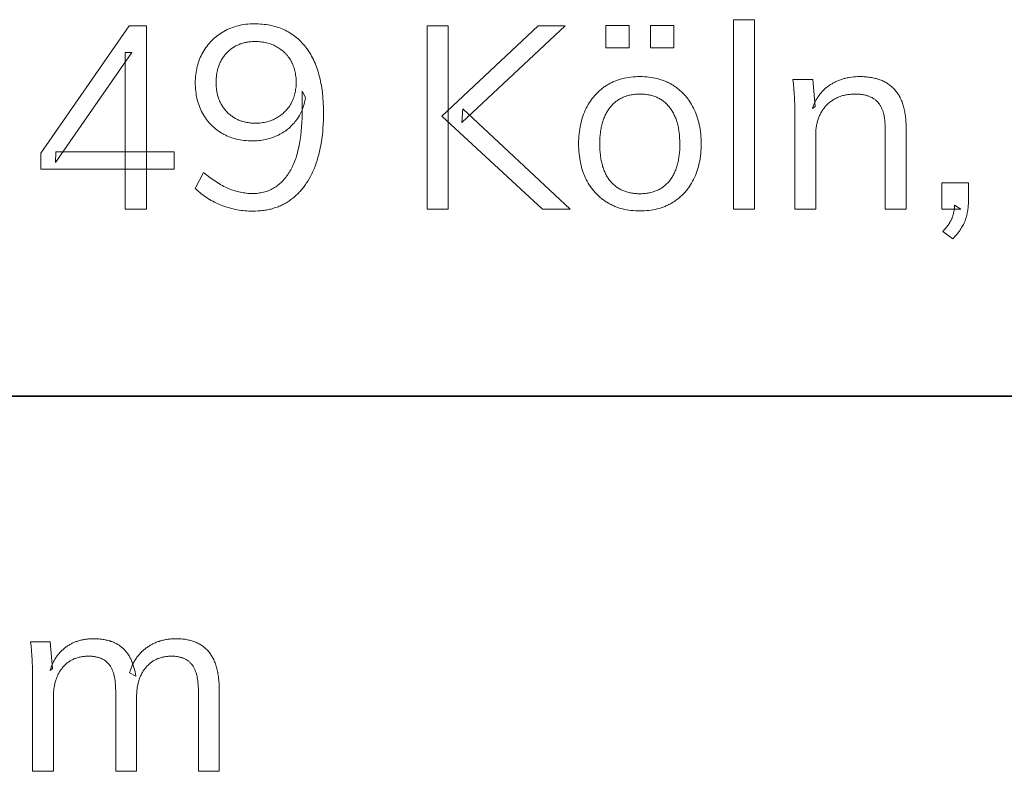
# Model space of a CAD drawing. Header units: millimetres. Extents: x -534 to -34, y 1269 to 1769.
# Tile 49 of 91: x -80.87 to -69.88, y 1283.11 to 1291.5. Entities that reach past the tile are written whole.
import ezdxf

# ---------------------------------------------------------------- set-up
doc = ezdxf.new("R2010")
doc.units = ezdxf.units.MM
doc.layers.add('ROXX_B.FLEX', color=7, linetype='Continuous', true_color=0x000000)

msp = doc.modelspace()

# ---------------------------------------------------------------- linework, layer by layer
at = {"layer": 'ROXX_B.FLEX', "lineweight": 0}
for points in [[(-72.904, 1289.385), (-72.904, 1291.5), (-72.671, 1291.5), (-72.671, 1289.385)], [(-79.694, 1289.385), (-79.694, 1291.135), (-79.622, 1291.135), (-80.472, 1289.908), (-80.47, 1290.026), (-79.148, 1290.026), (-79.148, 1289.831), (-80.637, 1289.831), (-80.637, 1290.009), (-79.651, 1291.431), (-79.458, 1291.431), (-79.458, 1289.385)], [(-78.254, 1291.454), (-78.231, 1291.454), (-78.208, 1291.453), (-78.186, 1291.452), (-78.164, 1291.45), (-78.142, 1291.448), (-78.121, 1291.445), (-78.1, 1291.442), (-78.079, 1291.438), (-78.059, 1291.434), (-78.039, 1291.429), (-78.019, 1291.424), (-78, 1291.418), (-77.981, 1291.412), (-77.962, 1291.405), (-77.944, 1291.398), (-77.926, 1291.39), (-77.908, 1291.382), (-77.891, 1291.373), (-77.874, 1291.364), (-77.857, 1291.354), (-77.841, 1291.344), (-77.825, 1291.333), (-77.809, 1291.321), (-77.794, 1291.31), (-77.779, 1291.297), (-77.764, 1291.285), (-77.749, 1291.271), (-77.735, 1291.257), (-77.722, 1291.243), (-77.708, 1291.228), (-77.695, 1291.213), (-77.682, 1291.197), (-77.67, 1291.181), (-77.658, 1291.164), (-77.646, 1291.147), (-77.635, 1291.129), (-77.624, 1291.111), (-77.614, 1291.093), (-77.604, 1291.074), (-77.594, 1291.055), (-77.585, 1291.035), (-77.576, 1291.015), (-77.568, 1290.994), (-77.56, 1290.973), (-77.552, 1290.951), (-77.545, 1290.929), (-77.538, 1290.907), (-77.532, 1290.884), (-77.525, 1290.861), (-77.52, 1290.837), (-77.515, 1290.813), (-77.51, 1290.789), (-77.505, 1290.764), (-77.501, 1290.738), (-77.494, 1290.686), (-77.488, 1290.632), (-77.484, 1290.577), (-77.482, 1290.519), (-77.481, 1290.46), (-77.483, 1290.375), (-77.485, 1290.333), (-77.487, 1290.293), (-77.49, 1290.253), (-77.494, 1290.214), (-77.499, 1290.175), (-77.505, 1290.138), (-77.511, 1290.101), (-77.518, 1290.065), (-77.525, 1290.03), (-77.534, 1289.996), (-77.543, 1289.962), (-77.553, 1289.93), (-77.563, 1289.898), (-77.575, 1289.867), (-77.587, 1289.836), (-77.599, 1289.807), (-77.613, 1289.779), (-77.627, 1289.751), (-77.641, 1289.724), (-77.657, 1289.699), (-77.664, 1289.686), (-77.673, 1289.674), (-77.681, 1289.662), (-77.689, 1289.65), (-77.698, 1289.638), (-77.706, 1289.627), (-77.715, 1289.616), (-77.724, 1289.605), (-77.733, 1289.594), (-77.743, 1289.584), (-77.752, 1289.574), (-77.762, 1289.564), (-77.772, 1289.554), (-77.782, 1289.544), (-77.792, 1289.535), (-77.802, 1289.526), (-77.813, 1289.517), (-77.823, 1289.508), (-77.834, 1289.5), (-77.845, 1289.492), (-77.856, 1289.484), (-77.867, 1289.476), (-77.879, 1289.469), (-77.89, 1289.461), (-77.902, 1289.454), (-77.914, 1289.448), (-77.926, 1289.441), (-77.938, 1289.435), (-77.95, 1289.429), (-77.962, 1289.423), (-77.975, 1289.418), (-77.988, 1289.413), (-78, 1289.408), (-78.013, 1289.403), (-78.027, 1289.399), (-78.04, 1289.395), (-78.053, 1289.391), (-78.067, 1289.387), (-78.08, 1289.384), (-78.094, 1289.381), (-78.108, 1289.378), (-78.122, 1289.375), (-78.137, 1289.373), (-78.151, 1289.371), (-78.166, 1289.369), (-78.18, 1289.367), (-78.195, 1289.366), (-78.21, 1289.365), (-78.241, 1289.363), (-78.272, 1289.363), (-78.293, 1289.363), (-78.315, 1289.364), (-78.337, 1289.365), (-78.359, 1289.367), (-78.38, 1289.369), (-78.402, 1289.372), (-78.424, 1289.375), (-78.445, 1289.379), (-78.466, 1289.383), (-78.488, 1289.388), (-78.509, 1289.393), (-78.53, 1289.399), (-78.551, 1289.405), (-78.573, 1289.412), (-78.594, 1289.419), (-78.615, 1289.427), (-78.636, 1289.435), (-78.656, 1289.444), (-78.676, 1289.453), (-78.696, 1289.463), (-78.716, 1289.473), (-78.735, 1289.484), (-78.755, 1289.495), (-78.773, 1289.506), (-78.792, 1289.518), (-78.81, 1289.531), (-78.828, 1289.544), (-78.845, 1289.557), (-78.862, 1289.571), (-78.879, 1289.585), (-78.896, 1289.6), (-78.912, 1289.615), (-78.912, 1289.615), (-78.82, 1289.796), (-78.784, 1289.766), (-78.748, 1289.739), (-78.712, 1289.713), (-78.695, 1289.701), (-78.677, 1289.69), (-78.66, 1289.679), (-78.643, 1289.668), (-78.626, 1289.658), (-78.609, 1289.649), (-78.592, 1289.64), (-78.575, 1289.632), (-78.558, 1289.624), (-78.542, 1289.617), (-78.525, 1289.61), (-78.509, 1289.603), (-78.492, 1289.598), (-78.475, 1289.592), (-78.459, 1289.587), (-78.442, 1289.582), (-78.425, 1289.578), (-78.409, 1289.575), (-78.392, 1289.571), (-78.375, 1289.568), (-78.358, 1289.566), (-78.342, 1289.564), (-78.325, 1289.562), (-78.308, 1289.561), (-78.291, 1289.561), (-78.274, 1289.56), (-78.258, 1289.561), (-78.242, 1289.561), (-78.226, 1289.562), (-78.21, 1289.564), (-78.195, 1289.566), (-78.18, 1289.569), (-78.165, 1289.572), (-78.15, 1289.575), (-78.135, 1289.579), (-78.121, 1289.583), (-78.107, 1289.588), (-78.093, 1289.593), (-78.079, 1289.599), (-78.066, 1289.605), (-78.053, 1289.612), (-78.04, 1289.619), (-78.027, 1289.627), (-78.015, 1289.635), (-78.002, 1289.643), (-77.99, 1289.652), (-77.979, 1289.661), (-77.967, 1289.671), (-77.956, 1289.681), (-77.945, 1289.692), (-77.934, 1289.703), (-77.923, 1289.715), (-77.913, 1289.727), (-77.903, 1289.74), (-77.893, 1289.753), (-77.883, 1289.766), (-77.874, 1289.78), (-77.865, 1289.795), (-77.856, 1289.81), (-77.847, 1289.825), (-77.839, 1289.84), (-77.831, 1289.856), (-77.823, 1289.873), (-77.816, 1289.889), (-77.808, 1289.907), (-77.801, 1289.924), (-77.795, 1289.942), (-77.788, 1289.96), (-77.782, 1289.979), (-77.776, 1289.998), (-77.771, 1290.017), (-77.766, 1290.037), (-77.756, 1290.078), (-77.748, 1290.12), (-77.74, 1290.163), (-77.734, 1290.209), (-77.729, 1290.255), (-77.725, 1290.303), (-77.722, 1290.353), (-77.72, 1290.404), (-77.72, 1290.457), (-77.72, 1290.457), (-77.72, 1290.704), (-77.72, 1290.704), (-77.682, 1290.63), (-77.685, 1290.611), (-77.689, 1290.593), (-77.693, 1290.575), (-77.698, 1290.557), (-77.703, 1290.54), (-77.708, 1290.523), (-77.714, 1290.507), (-77.721, 1290.491), (-77.727, 1290.475), (-77.735, 1290.459), (-77.743, 1290.444), (-77.751, 1290.429), (-77.76, 1290.414), (-77.769, 1290.4), (-77.779, 1290.386), (-77.789, 1290.372), (-77.8, 1290.359), (-77.81, 1290.346), (-77.822, 1290.334), (-77.833, 1290.322), (-77.845, 1290.31), (-77.857, 1290.298), (-77.87, 1290.287), (-77.883, 1290.277), (-77.896, 1290.267), (-77.91, 1290.257), (-77.924, 1290.247), (-77.938, 1290.238), (-77.953, 1290.23), (-77.968, 1290.221), (-77.983, 1290.213), (-77.999, 1290.206), (-78.015, 1290.199), (-78.031, 1290.192), (-78.047, 1290.186), (-78.063, 1290.18), (-78.08, 1290.175), (-78.097, 1290.17), (-78.114, 1290.166), (-78.132, 1290.162), (-78.149, 1290.158), (-78.167, 1290.155), (-78.185, 1290.153), (-78.203, 1290.151), (-78.221, 1290.149), (-78.24, 1290.148), (-78.258, 1290.147), (-78.277, 1290.147), (-78.3, 1290.147), (-78.323, 1290.148), (-78.346, 1290.15), (-78.368, 1290.152), (-78.39, 1290.155), (-78.411, 1290.158), (-78.432, 1290.163), (-78.453, 1290.167), (-78.474, 1290.173), (-78.494, 1290.179), (-78.514, 1290.186), (-78.533, 1290.193), (-78.552, 1290.201), (-78.562, 1290.205), (-78.571, 1290.21), (-78.58, 1290.214), (-78.59, 1290.219), (-78.599, 1290.224), (-78.608, 1290.229), (-78.625, 1290.239), (-78.643, 1290.25), (-78.659, 1290.262), (-78.668, 1290.268), (-78.676, 1290.274), (-78.684, 1290.28), (-78.691, 1290.286), (-78.699, 1290.293), (-78.707, 1290.299), (-78.714, 1290.306), (-78.721, 1290.313), (-78.729, 1290.32), (-78.736, 1290.327), (-78.743, 1290.334), (-78.749, 1290.341), (-78.756, 1290.349), (-78.763, 1290.356), (-78.769, 1290.364), (-78.775, 1290.372), (-78.788, 1290.388), (-78.799, 1290.404), (-78.811, 1290.421), (-78.821, 1290.439), (-78.832, 1290.457), (-78.842, 1290.475), (-78.851, 1290.494), (-78.859, 1290.514), (-78.867, 1290.533), (-78.874, 1290.553), (-78.881, 1290.574), (-78.887, 1290.594), (-78.892, 1290.615), (-78.897, 1290.637), (-78.901, 1290.658), (-78.904, 1290.681), (-78.907, 1290.703), (-78.909, 1290.726), (-78.911, 1290.749), (-78.912, 1290.773), (-78.912, 1290.797), (-78.912, 1290.82), (-78.911, 1290.843), (-78.909, 1290.866), (-78.907, 1290.889), (-78.904, 1290.911), (-78.9, 1290.933), (-78.896, 1290.955), (-78.891, 1290.976), (-78.885, 1290.997), (-78.879, 1291.018), (-78.872, 1291.038), (-78.865, 1291.058), (-78.856, 1291.078), (-78.847, 1291.097), (-78.838, 1291.117), (-78.828, 1291.135), (-78.817, 1291.154), (-78.805, 1291.172), (-78.794, 1291.189), (-78.781, 1291.206), (-78.768, 1291.222), (-78.755, 1291.238), (-78.741, 1291.254), (-78.727, 1291.269), (-78.712, 1291.283), (-78.697, 1291.297), (-78.681, 1291.31), (-78.664, 1291.323), (-78.647, 1291.335), (-78.63, 1291.347), (-78.612, 1291.359), (-78.594, 1291.37), (-78.575, 1291.38), (-78.556, 1291.389), (-78.536, 1291.398), (-78.516, 1291.407), (-78.496, 1291.414), (-78.476, 1291.421), (-78.455, 1291.427), (-78.434, 1291.433), (-78.413, 1291.438), (-78.391, 1291.442), (-78.369, 1291.446), (-78.347, 1291.449), (-78.324, 1291.451), (-78.301, 1291.453), (-78.278, 1291.454)], [(-76.326, 1289.385), (-76.326, 1291.431), (-76.091, 1291.431), (-76.091, 1289.385)], [(-75.036, 1289.385), (-76.162, 1290.425), (-75.085, 1291.431), (-74.783, 1291.431), (-75.938, 1290.354), (-75.927, 1290.506), (-74.729, 1289.385)], [(-74.329, 1291.434), (-74.071, 1291.434), (-74.071, 1291.187), (-74.329, 1291.187)], [(-73.832, 1291.434), (-73.573, 1291.434), (-73.573, 1291.187), (-73.832, 1291.187)], [(-78.243, 1291.256), (-78.255, 1291.256), (-78.267, 1291.256), (-78.279, 1291.255), (-78.291, 1291.254), (-78.303, 1291.253), (-78.314, 1291.252), (-78.326, 1291.25), (-78.337, 1291.248), (-78.348, 1291.246), (-78.359, 1291.244), (-78.37, 1291.241), (-78.38, 1291.238), (-78.391, 1291.235), (-78.401, 1291.232), (-78.411, 1291.229), (-78.421, 1291.225), (-78.431, 1291.221), (-78.441, 1291.216), (-78.45, 1291.212), (-78.46, 1291.207), (-78.469, 1291.202), (-78.478, 1291.197), (-78.487, 1291.191), (-78.496, 1291.186), (-78.504, 1291.18), (-78.513, 1291.174), (-78.521, 1291.167), (-78.529, 1291.16), (-78.537, 1291.153), (-78.545, 1291.146), (-78.553, 1291.139), (-78.56, 1291.131), (-78.568, 1291.123), (-78.575, 1291.115), (-78.582, 1291.107), (-78.588, 1291.099), (-78.595, 1291.09), (-78.601, 1291.081), (-78.607, 1291.072), (-78.613, 1291.063), (-78.618, 1291.054), (-78.623, 1291.045), (-78.628, 1291.035), (-78.633, 1291.026), (-78.638, 1291.016), (-78.642, 1291.006), (-78.646, 1290.996), (-78.65, 1290.985), (-78.653, 1290.975), (-78.657, 1290.964), (-78.66, 1290.954), (-78.663, 1290.943), (-78.665, 1290.932), (-78.668, 1290.92), (-78.67, 1290.909), (-78.672, 1290.897), (-78.674, 1290.886), (-78.675, 1290.874), (-78.677, 1290.862), (-78.678, 1290.85), (-78.679, 1290.837), (-78.679, 1290.825), (-78.679, 1290.812), (-78.68, 1290.799), (-78.679, 1290.787), (-78.679, 1290.774), (-78.678, 1290.762), (-78.678, 1290.75), (-78.677, 1290.737), (-78.675, 1290.726), (-78.674, 1290.714), (-78.672, 1290.702), (-78.67, 1290.691), (-78.668, 1290.679), (-78.665, 1290.668), (-78.663, 1290.657), (-78.66, 1290.646), (-78.656, 1290.636), (-78.653, 1290.625), (-78.649, 1290.615), (-78.645, 1290.605), (-78.641, 1290.595), (-78.637, 1290.585), (-78.632, 1290.575), (-78.628, 1290.565), (-78.622, 1290.556), (-78.617, 1290.547), (-78.612, 1290.538), (-78.606, 1290.529), (-78.6, 1290.52), (-78.594, 1290.511), (-78.587, 1290.503), (-78.58, 1290.494), (-78.573, 1290.486), (-78.566, 1290.478), (-78.559, 1290.47), (-78.551, 1290.463), (-78.544, 1290.455), (-78.536, 1290.448), (-78.528, 1290.441), (-78.519, 1290.434), (-78.511, 1290.428), (-78.502, 1290.422), (-78.494, 1290.416), (-78.485, 1290.41), (-78.476, 1290.404), (-78.467, 1290.399), (-78.457, 1290.394), (-78.448, 1290.389), (-78.438, 1290.385), (-78.429, 1290.38), (-78.419, 1290.376), (-78.409, 1290.373), (-78.399, 1290.369), (-78.388, 1290.366), (-78.378, 1290.363), (-78.367, 1290.36), (-78.356, 1290.357), (-78.345, 1290.355), (-78.334, 1290.353), (-78.323, 1290.351), (-78.312, 1290.349), (-78.3, 1290.348), (-78.288, 1290.347), (-78.276, 1290.346), (-78.264, 1290.346), (-78.252, 1290.345), (-78.24, 1290.345), (-78.224, 1290.345), (-78.207, 1290.346), (-78.191, 1290.347), (-78.176, 1290.349), (-78.16, 1290.351), (-78.145, 1290.353), (-78.13, 1290.356), (-78.115, 1290.36), (-78.1, 1290.364), (-78.086, 1290.368), (-78.072, 1290.373), (-78.058, 1290.378), (-78.044, 1290.384), (-78.031, 1290.39), (-78.017, 1290.397), (-78.004, 1290.404), (-77.992, 1290.412), (-77.979, 1290.419), (-77.967, 1290.428), (-77.956, 1290.436), (-77.944, 1290.445), (-77.933, 1290.454), (-77.923, 1290.464), (-77.912, 1290.474), (-77.902, 1290.484), (-77.893, 1290.495), (-77.884, 1290.505), (-77.875, 1290.517), (-77.866, 1290.528), (-77.858, 1290.54), (-77.851, 1290.552), (-77.843, 1290.565), (-77.836, 1290.578), (-77.83, 1290.591), (-77.824, 1290.604), (-77.818, 1290.618), (-77.813, 1290.632), (-77.808, 1290.646), (-77.804, 1290.66), (-77.8, 1290.675), (-77.797, 1290.689), (-77.794, 1290.704), (-77.792, 1290.72), (-77.79, 1290.735), (-77.788, 1290.751), (-77.787, 1290.767), (-77.786, 1290.783), (-77.786, 1290.799), (-77.786, 1290.816), (-77.787, 1290.833), (-77.788, 1290.85), (-77.79, 1290.866), (-77.792, 1290.882), (-77.794, 1290.898), (-77.797, 1290.913), (-77.8, 1290.928), (-77.804, 1290.943), (-77.808, 1290.958), (-77.813, 1290.972), (-77.818, 1290.986), (-77.821, 1290.993), (-77.824, 1291), (-77.827, 1291.006), (-77.83, 1291.013), (-77.833, 1291.02), (-77.836, 1291.026), (-77.84, 1291.033), (-77.843, 1291.039), (-77.851, 1291.052), (-77.858, 1291.064), (-77.866, 1291.076), (-77.871, 1291.082), (-77.875, 1291.087), (-77.879, 1291.093), (-77.884, 1291.099), (-77.888, 1291.104), (-77.893, 1291.109), (-77.898, 1291.115), (-77.902, 1291.12), (-77.907, 1291.125), (-77.912, 1291.13), (-77.917, 1291.135), (-77.923, 1291.14), (-77.928, 1291.145), (-77.933, 1291.149), (-77.944, 1291.158), (-77.956, 1291.167), (-77.967, 1291.175), (-77.979, 1291.183), (-77.992, 1291.191), (-78.004, 1291.198), (-78.017, 1291.205), (-78.024, 1291.209), (-78.031, 1291.212), (-78.037, 1291.215), (-78.044, 1291.218), (-78.058, 1291.224), (-78.072, 1291.229), (-78.086, 1291.234), (-78.101, 1291.238), (-78.116, 1291.242), (-78.131, 1291.245), (-78.146, 1291.248), (-78.161, 1291.25), (-78.177, 1291.252), (-78.193, 1291.254), (-78.21, 1291.255), (-78.226, 1291.256)], [(-73.95, 1289.365), (-73.976, 1289.366), (-74.001, 1289.367), (-74.026, 1289.369), (-74.05, 1289.371), (-74.074, 1289.374), (-74.098, 1289.378), (-74.121, 1289.383), (-74.144, 1289.388), (-74.166, 1289.394), (-74.177, 1289.398), (-74.188, 1289.401), (-74.199, 1289.405), (-74.209, 1289.409), (-74.22, 1289.413), (-74.231, 1289.417), (-74.241, 1289.421), (-74.251, 1289.426), (-74.261, 1289.431), (-74.271, 1289.436), (-74.281, 1289.441), (-74.291, 1289.446), (-74.301, 1289.452), (-74.32, 1289.463), (-74.33, 1289.469), (-74.339, 1289.475), (-74.348, 1289.481), (-74.357, 1289.488), (-74.366, 1289.494), (-74.375, 1289.501), (-74.383, 1289.508), (-74.392, 1289.515), (-74.4, 1289.522), (-74.408, 1289.529), (-74.416, 1289.537), (-74.424, 1289.544), (-74.432, 1289.552), (-74.44, 1289.56), (-74.447, 1289.568), (-74.454, 1289.576), (-74.462, 1289.585), (-74.469, 1289.593), (-74.476, 1289.602), (-74.483, 1289.611), (-74.489, 1289.62), (-74.502, 1289.638), (-74.515, 1289.657), (-74.527, 1289.676), (-74.538, 1289.697), (-74.549, 1289.717), (-74.56, 1289.738), (-74.569, 1289.76), (-74.578, 1289.782), (-74.586, 1289.805), (-74.594, 1289.828), (-74.601, 1289.852), (-74.607, 1289.876), (-74.613, 1289.901), (-74.618, 1289.926), (-74.622, 1289.951), (-74.626, 1289.978), (-74.629, 1290.004), (-74.631, 1290.031), (-74.633, 1290.059), (-74.634, 1290.087), (-74.634, 1290.115), (-74.634, 1290.143), (-74.633, 1290.171), (-74.631, 1290.198), (-74.629, 1290.225), (-74.626, 1290.251), (-74.622, 1290.277), (-74.618, 1290.303), (-74.613, 1290.328), (-74.607, 1290.352), (-74.601, 1290.376), (-74.594, 1290.4), (-74.586, 1290.423), (-74.578, 1290.446), (-74.569, 1290.468), (-74.56, 1290.49), (-74.549, 1290.512), (-74.538, 1290.533), (-74.527, 1290.553), (-74.515, 1290.573), (-74.502, 1290.592), (-74.489, 1290.61), (-74.483, 1290.619), (-74.476, 1290.628), (-74.469, 1290.637), (-74.462, 1290.645), (-74.454, 1290.654), (-74.447, 1290.662), (-74.44, 1290.67), (-74.432, 1290.678), (-74.424, 1290.686), (-74.416, 1290.693), (-74.408, 1290.701), (-74.4, 1290.708), (-74.392, 1290.715), (-74.383, 1290.722), (-74.375, 1290.729), (-74.366, 1290.736), (-74.357, 1290.743), (-74.348, 1290.749), (-74.339, 1290.755), (-74.33, 1290.762), (-74.32, 1290.768), (-74.311, 1290.773), (-74.301, 1290.779), (-74.291, 1290.784), (-74.281, 1290.79), (-74.271, 1290.795), (-74.261, 1290.8), (-74.251, 1290.805), (-74.241, 1290.809), (-74.231, 1290.813), (-74.22, 1290.818), (-74.209, 1290.822), (-74.199, 1290.826), (-74.188, 1290.829), (-74.177, 1290.833), (-74.166, 1290.836), (-74.144, 1290.842), (-74.121, 1290.848), (-74.098, 1290.852), (-74.074, 1290.856), (-74.05, 1290.859), (-74.026, 1290.862), (-74.001, 1290.864), (-73.976, 1290.865), (-73.95, 1290.865), (-73.924, 1290.865), (-73.899, 1290.864), (-73.874, 1290.862), (-73.85, 1290.859), (-73.826, 1290.856), (-73.802, 1290.852), (-73.779, 1290.848), (-73.756, 1290.842), (-73.734, 1290.836), (-73.723, 1290.833), (-73.712, 1290.829), (-73.701, 1290.826), (-73.691, 1290.822), (-73.68, 1290.818), (-73.67, 1290.813), (-73.659, 1290.809), (-73.649, 1290.805), (-73.639, 1290.8), (-73.629, 1290.795), (-73.619, 1290.79), (-73.609, 1290.784), (-73.599, 1290.779), (-73.59, 1290.773), (-73.58, 1290.768), (-73.571, 1290.762), (-73.561, 1290.755), (-73.552, 1290.749), (-73.543, 1290.743), (-73.534, 1290.736), (-73.526, 1290.729), (-73.517, 1290.722), (-73.508, 1290.715), (-73.5, 1290.708), (-73.492, 1290.701), (-73.484, 1290.693), (-73.476, 1290.686), (-73.468, 1290.678), (-73.46, 1290.67), (-73.453, 1290.662), (-73.446, 1290.654), (-73.438, 1290.645), (-73.431, 1290.637), (-73.424, 1290.628), (-73.417, 1290.619), (-73.411, 1290.61), (-73.404, 1290.601), (-73.398, 1290.592), (-73.385, 1290.573), (-73.373, 1290.553), (-73.362, 1290.533), (-73.351, 1290.512), (-73.341, 1290.49), (-73.331, 1290.468), (-73.322, 1290.446), (-73.314, 1290.423), (-73.306, 1290.4), (-73.299, 1290.376), (-73.293, 1290.352), (-73.287, 1290.328), (-73.282, 1290.303), (-73.278, 1290.277), (-73.274, 1290.251), (-73.271, 1290.225), (-73.269, 1290.198), (-73.267, 1290.171), (-73.266, 1290.143), (-73.266, 1290.115), (-73.266, 1290.087), (-73.267, 1290.059), (-73.269, 1290.031), (-73.271, 1290.004), (-73.274, 1289.978), (-73.278, 1289.951), (-73.282, 1289.926), (-73.287, 1289.901), (-73.293, 1289.876), (-73.299, 1289.852), (-73.306, 1289.828), (-73.314, 1289.805), (-73.322, 1289.782), (-73.331, 1289.76), (-73.341, 1289.738), (-73.351, 1289.717), (-73.362, 1289.697), (-73.373, 1289.676), (-73.385, 1289.657), (-73.398, 1289.638), (-73.404, 1289.629), (-73.411, 1289.62), (-73.417, 1289.611), (-73.424, 1289.602), (-73.431, 1289.593), (-73.438, 1289.585), (-73.446, 1289.576), (-73.453, 1289.568), (-73.46, 1289.56), (-73.468, 1289.552), (-73.476, 1289.544), (-73.484, 1289.537), (-73.492, 1289.529), (-73.5, 1289.522), (-73.508, 1289.515), (-73.517, 1289.508), (-73.526, 1289.501), (-73.534, 1289.494), (-73.543, 1289.488), (-73.552, 1289.481), (-73.561, 1289.475), (-73.571, 1289.469), (-73.58, 1289.463), (-73.599, 1289.452), (-73.609, 1289.446), (-73.619, 1289.441), (-73.629, 1289.436), (-73.639, 1289.431), (-73.649, 1289.426), (-73.659, 1289.421), (-73.67, 1289.417), (-73.68, 1289.413), (-73.691, 1289.409), (-73.701, 1289.405), (-73.712, 1289.401), (-73.723, 1289.398), (-73.734, 1289.394), (-73.756, 1289.388), (-73.779, 1289.383), (-73.802, 1289.378), (-73.826, 1289.374), (-73.85, 1289.371), (-73.874, 1289.369), (-73.899, 1289.367), (-73.924, 1289.366)], [(-72.22, 1289.385), (-72.22, 1290.425), (-72.221, 1290.527), (-72.225, 1290.628), (-72.227, 1290.679), (-72.232, 1290.73), (-72.237, 1290.78), (-72.243, 1290.831), (-72.243, 1290.831), (-72.022, 1290.831), (-72.022, 1290.831), (-71.996, 1290.532), (-72.025, 1290.509), (-72.021, 1290.52), (-72.017, 1290.53), (-72.013, 1290.541), (-72.009, 1290.551), (-72.004, 1290.562), (-72, 1290.572), (-71.995, 1290.582), (-71.99, 1290.591), (-71.985, 1290.601), (-71.979, 1290.61), (-71.974, 1290.619), (-71.968, 1290.628), (-71.963, 1290.637), (-71.957, 1290.646), (-71.951, 1290.655), (-71.945, 1290.663), (-71.938, 1290.671), (-71.932, 1290.679), (-71.925, 1290.687), (-71.918, 1290.695), (-71.911, 1290.702), (-71.904, 1290.71), (-71.897, 1290.717), (-71.889, 1290.724), (-71.882, 1290.731), (-71.874, 1290.738), (-71.866, 1290.744), (-71.858, 1290.751), (-71.85, 1290.757), (-71.841, 1290.763), (-71.833, 1290.769), (-71.824, 1290.775), (-71.815, 1290.78), (-71.806, 1290.786), (-71.797, 1290.791), (-71.788, 1290.796), (-71.779, 1290.801), (-71.769, 1290.806), (-71.76, 1290.81), (-71.751, 1290.814), (-71.741, 1290.819), (-71.732, 1290.822), (-71.722, 1290.826), (-71.712, 1290.83), (-71.702, 1290.833), (-71.692, 1290.837), (-71.682, 1290.84), (-71.672, 1290.843), (-71.662, 1290.845), (-71.652, 1290.848), (-71.641, 1290.85), (-71.631, 1290.853), (-71.62, 1290.855), (-71.61, 1290.856), (-71.588, 1290.86), (-71.566, 1290.862), (-71.544, 1290.864), (-71.522, 1290.865), (-71.499, 1290.865), (-71.483, 1290.865), (-71.467, 1290.865), (-71.451, 1290.864), (-71.436, 1290.863), (-71.421, 1290.862), (-71.406, 1290.86), (-71.391, 1290.858), (-71.377, 1290.856), (-71.363, 1290.854), (-71.349, 1290.851), (-71.336, 1290.848), (-71.322, 1290.845), (-71.309, 1290.842), (-71.296, 1290.838), (-71.284, 1290.834), (-71.272, 1290.829), (-71.259, 1290.825), (-71.248, 1290.82), (-71.236, 1290.815), (-71.225, 1290.809), (-71.214, 1290.804), (-71.203, 1290.798), (-71.192, 1290.791), (-71.182, 1290.785), (-71.172, 1290.778), (-71.162, 1290.771), (-71.153, 1290.763), (-71.144, 1290.756), (-71.135, 1290.748), (-71.126, 1290.74), (-71.117, 1290.731), (-71.109, 1290.722), (-71.101, 1290.713), (-71.093, 1290.704), (-71.086, 1290.694), (-71.079, 1290.684), (-71.072, 1290.674), (-71.065, 1290.664), (-71.058, 1290.653), (-71.052, 1290.642), (-71.046, 1290.631), (-71.041, 1290.619), (-71.035, 1290.607), (-71.03, 1290.595), (-71.025, 1290.582), (-71.02, 1290.57), (-71.016, 1290.557), (-71.012, 1290.544), (-71.008, 1290.53), (-71.004, 1290.516), (-71.001, 1290.502), (-70.997, 1290.488), (-70.994, 1290.473), (-70.992, 1290.458), (-70.989, 1290.443), (-70.987, 1290.427), (-70.985, 1290.412), (-70.984, 1290.396), (-70.981, 1290.363), (-70.98, 1290.329), (-70.979, 1290.294), (-70.979, 1290.293), (-70.979, 1289.385), (-70.979, 1289.385), (-71.212, 1289.385), (-71.212, 1289.385), (-71.212, 1290.282), (-71.212, 1290.307), (-71.213, 1290.331), (-71.215, 1290.354), (-71.217, 1290.376), (-71.22, 1290.397), (-71.221, 1290.407), (-71.223, 1290.418), (-71.225, 1290.427), (-71.227, 1290.437), (-71.229, 1290.447), (-71.232, 1290.456), (-71.234, 1290.465), (-71.237, 1290.474), (-71.24, 1290.483), (-71.243, 1290.491), (-71.246, 1290.499), (-71.25, 1290.507), (-71.253, 1290.515), (-71.257, 1290.523), (-71.261, 1290.53), (-71.265, 1290.537), (-71.269, 1290.544), (-71.273, 1290.551), (-71.278, 1290.558), (-71.282, 1290.564), (-71.287, 1290.57), (-71.292, 1290.576), (-71.297, 1290.582), (-71.302, 1290.588), (-71.308, 1290.593), (-71.314, 1290.598), (-71.32, 1290.603), (-71.326, 1290.608), (-71.332, 1290.613), (-71.338, 1290.617), (-71.345, 1290.622), (-71.352, 1290.626), (-71.358, 1290.63), (-71.366, 1290.633), (-71.373, 1290.637), (-71.38, 1290.64), (-71.388, 1290.643), (-71.396, 1290.646), (-71.404, 1290.649), (-71.412, 1290.652), (-71.42, 1290.654), (-71.429, 1290.657), (-71.438, 1290.659), (-71.446, 1290.661), (-71.455, 1290.662), (-71.465, 1290.664), (-71.474, 1290.665), (-71.484, 1290.667), (-71.494, 1290.668), (-71.504, 1290.668), (-71.514, 1290.669), (-71.524, 1290.67), (-71.535, 1290.67), (-71.545, 1290.67), (-71.558, 1290.67), (-71.57, 1290.669), (-71.582, 1290.669), (-71.594, 1290.668), (-71.606, 1290.667), (-71.618, 1290.666), (-71.629, 1290.664), (-71.641, 1290.662), (-71.652, 1290.66), (-71.663, 1290.658), (-71.674, 1290.655), (-71.685, 1290.653), (-71.695, 1290.65), (-71.706, 1290.646), (-71.716, 1290.643), (-71.726, 1290.639), (-71.736, 1290.635), (-71.746, 1290.631), (-71.756, 1290.626), (-71.765, 1290.622), (-71.775, 1290.617), (-71.784, 1290.611), (-71.793, 1290.606), (-71.802, 1290.6), (-71.81, 1290.594), (-71.819, 1290.588), (-71.827, 1290.582), (-71.836, 1290.575), (-71.844, 1290.568), (-71.852, 1290.561), (-71.859, 1290.554), (-71.867, 1290.546), (-71.874, 1290.538), (-71.882, 1290.53), (-71.888, 1290.522), (-71.895, 1290.514), (-71.902, 1290.505), (-71.908, 1290.497), (-71.914, 1290.488), (-71.92, 1290.479), (-71.925, 1290.47), (-71.931, 1290.461), (-71.936, 1290.451), (-71.94, 1290.441), (-71.945, 1290.432), (-71.949, 1290.422), (-71.953, 1290.411), (-71.957, 1290.401), (-71.961, 1290.391), (-71.964, 1290.38), (-71.968, 1290.369), (-71.971, 1290.358), (-71.973, 1290.347), (-71.976, 1290.336), (-71.978, 1290.324), (-71.98, 1290.312), (-71.982, 1290.301), (-71.983, 1290.289), (-71.985, 1290.276), (-71.986, 1290.264), (-71.987, 1290.251), (-71.987, 1290.239), (-71.987, 1290.226), (-71.988, 1290.213), (-71.988, 1290.213), (-71.988, 1289.385), (-71.988, 1289.385)], [(-73.95, 1289.558), (-73.937, 1289.558), (-73.924, 1289.558), (-73.911, 1289.559), (-73.898, 1289.56), (-73.886, 1289.561), (-73.874, 1289.563), (-73.862, 1289.564), (-73.85, 1289.567), (-73.838, 1289.569), (-73.827, 1289.572), (-73.815, 1289.574), (-73.804, 1289.578), (-73.793, 1289.581), (-73.783, 1289.585), (-73.772, 1289.589), (-73.762, 1289.593), (-73.751, 1289.598), (-73.741, 1289.603), (-73.732, 1289.608), (-73.722, 1289.613), (-73.712, 1289.619), (-73.703, 1289.625), (-73.694, 1289.631), (-73.685, 1289.638), (-73.677, 1289.645), (-73.668, 1289.652), (-73.66, 1289.659), (-73.652, 1289.667), (-73.644, 1289.675), (-73.636, 1289.683), (-73.628, 1289.691), (-73.621, 1289.7), (-73.614, 1289.709), (-73.607, 1289.718), (-73.6, 1289.728), (-73.594, 1289.738), (-73.587, 1289.748), (-73.581, 1289.758), (-73.576, 1289.768), (-73.57, 1289.779), (-73.565, 1289.79), (-73.56, 1289.802), (-73.555, 1289.813), (-73.55, 1289.825), (-73.546, 1289.837), (-73.541, 1289.849), (-73.537, 1289.862), (-73.534, 1289.875), (-73.53, 1289.888), (-73.527, 1289.901), (-73.524, 1289.915), (-73.521, 1289.929), (-73.518, 1289.943), (-73.516, 1289.957), (-73.512, 1289.987), (-73.509, 1290.018), (-73.506, 1290.049), (-73.505, 1290.082), (-73.505, 1290.115), (-73.505, 1290.148), (-73.507, 1290.18), (-73.509, 1290.211), (-73.512, 1290.241), (-73.514, 1290.256), (-73.516, 1290.27), (-73.519, 1290.284), (-73.521, 1290.298), (-73.524, 1290.312), (-73.527, 1290.325), (-73.531, 1290.339), (-73.534, 1290.352), (-73.538, 1290.364), (-73.542, 1290.377), (-73.546, 1290.389), (-73.551, 1290.401), (-73.555, 1290.413), (-73.56, 1290.424), (-73.566, 1290.436), (-73.571, 1290.447), (-73.577, 1290.457), (-73.582, 1290.468), (-73.589, 1290.478), (-73.595, 1290.488), (-73.601, 1290.498), (-73.608, 1290.508), (-73.615, 1290.517), (-73.623, 1290.526), (-73.63, 1290.535), (-73.638, 1290.543), (-73.645, 1290.552), (-73.653, 1290.56), (-73.662, 1290.567), (-73.67, 1290.575), (-73.678, 1290.582), (-73.687, 1290.589), (-73.696, 1290.596), (-73.705, 1290.602), (-73.714, 1290.608), (-73.724, 1290.614), (-73.733, 1290.619), (-73.743, 1290.624), (-73.753, 1290.629), (-73.763, 1290.634), (-73.774, 1290.638), (-73.784, 1290.642), (-73.795, 1290.646), (-73.806, 1290.65), (-73.817, 1290.653), (-73.828, 1290.656), (-73.839, 1290.658), (-73.851, 1290.661), (-73.863, 1290.663), (-73.875, 1290.665), (-73.887, 1290.666), (-73.899, 1290.668), (-73.912, 1290.669), (-73.924, 1290.669), (-73.937, 1290.67), (-73.95, 1290.67), (-73.963, 1290.67), (-73.976, 1290.669), (-73.989, 1290.669), (-74.001, 1290.668), (-74.013, 1290.666), (-74.026, 1290.665), (-74.037, 1290.663), (-74.049, 1290.661), (-74.061, 1290.658), (-74.072, 1290.656), (-74.084, 1290.653), (-74.095, 1290.65), (-74.105, 1290.646), (-74.116, 1290.642), (-74.127, 1290.638), (-74.137, 1290.634), (-74.147, 1290.629), (-74.157, 1290.624), (-74.167, 1290.619), (-74.177, 1290.614), (-74.186, 1290.608), (-74.196, 1290.602), (-74.205, 1290.596), (-74.214, 1290.589), (-74.223, 1290.582), (-74.231, 1290.575), (-74.24, 1290.567), (-74.248, 1290.56), (-74.256, 1290.552), (-74.264, 1290.543), (-74.272, 1290.535), (-74.279, 1290.526), (-74.286, 1290.517), (-74.294, 1290.508), (-74.3, 1290.498), (-74.307, 1290.488), (-74.313, 1290.478), (-74.32, 1290.468), (-74.326, 1290.457), (-74.331, 1290.447), (-74.337, 1290.436), (-74.342, 1290.424), (-74.347, 1290.413), (-74.352, 1290.401), (-74.356, 1290.389), (-74.361, 1290.377), (-74.365, 1290.364), (-74.369, 1290.352), (-74.372, 1290.339), (-74.376, 1290.325), (-74.379, 1290.312), (-74.382, 1290.298), (-74.384, 1290.284), (-74.387, 1290.27), (-74.389, 1290.256), (-74.391, 1290.241), (-74.394, 1290.211), (-74.397, 1290.18), (-74.398, 1290.148), (-74.398, 1290.115), (-74.398, 1290.082), (-74.397, 1290.049), (-74.394, 1290.018), (-74.391, 1289.987), (-74.389, 1289.972), (-74.387, 1289.957), (-74.385, 1289.943), (-74.382, 1289.929), (-74.379, 1289.915), (-74.376, 1289.901), (-74.373, 1289.888), (-74.369, 1289.875), (-74.366, 1289.862), (-74.362, 1289.849), (-74.357, 1289.837), (-74.353, 1289.825), (-74.348, 1289.813), (-74.343, 1289.802), (-74.338, 1289.79), (-74.333, 1289.779), (-74.327, 1289.768), (-74.322, 1289.758), (-74.315, 1289.748), (-74.309, 1289.738), (-74.303, 1289.728), (-74.296, 1289.718), (-74.289, 1289.709), (-74.282, 1289.7), (-74.275, 1289.691), (-74.267, 1289.683), (-74.259, 1289.675), (-74.251, 1289.667), (-74.243, 1289.659), (-74.235, 1289.652), (-74.226, 1289.645), (-74.217, 1289.638), (-74.209, 1289.631), (-74.199, 1289.625), (-74.19, 1289.619), (-74.181, 1289.613), (-74.171, 1289.608), (-74.161, 1289.603), (-74.151, 1289.598), (-74.141, 1289.593), (-74.13, 1289.589), (-74.12, 1289.585), (-74.109, 1289.581), (-74.098, 1289.578), (-74.086, 1289.574), (-74.075, 1289.572), (-74.063, 1289.569), (-74.052, 1289.567), (-74.04, 1289.564), (-74.027, 1289.563), (-74.015, 1289.561), (-74.002, 1289.56), (-73.99, 1289.559), (-73.977, 1289.558), (-73.963, 1289.558)], [(-70.459, 1289.055), (-70.568, 1289.138), (-70.549, 1289.159), (-70.541, 1289.169), (-70.532, 1289.179), (-70.524, 1289.189), (-70.517, 1289.199), (-70.51, 1289.208), (-70.503, 1289.218), (-70.497, 1289.227), (-70.491, 1289.237), (-70.486, 1289.246), (-70.481, 1289.255), (-70.476, 1289.264), (-70.472, 1289.273), (-70.468, 1289.282), (-70.466, 1289.286), (-70.465, 1289.29), (-70.461, 1289.299), (-70.459, 1289.308), (-70.456, 1289.316), (-70.453, 1289.325), (-70.451, 1289.334), (-70.449, 1289.343), (-70.447, 1289.351), (-70.445, 1289.36), (-70.444, 1289.369), (-70.443, 1289.378), (-70.441, 1289.387), (-70.441, 1289.396), (-70.44, 1289.405), (-70.439, 1289.413), (-70.439, 1289.422), (-70.439, 1289.431), (-70.439, 1289.431), (-70.369, 1289.385), (-70.369, 1289.385), (-70.579, 1289.385), (-70.579, 1289.385), (-70.579, 1289.681), (-70.579, 1289.681), (-70.284, 1289.681), (-70.284, 1289.681), (-70.284, 1289.472), (-70.284, 1289.457), (-70.284, 1289.443), (-70.285, 1289.429), (-70.286, 1289.415), (-70.287, 1289.401), (-70.289, 1289.387), (-70.291, 1289.373), (-70.293, 1289.36), (-70.296, 1289.346), (-70.299, 1289.333), (-70.302, 1289.32), (-70.305, 1289.306), (-70.309, 1289.293), (-70.313, 1289.28), (-70.318, 1289.267), (-70.322, 1289.255), (-70.328, 1289.242), (-70.333, 1289.229), (-70.339, 1289.216), (-70.346, 1289.204), (-70.352, 1289.191), (-70.36, 1289.179), (-70.368, 1289.166), (-70.376, 1289.154), (-70.385, 1289.141), (-70.394, 1289.129), (-70.403, 1289.116), (-70.414, 1289.104), (-70.424, 1289.092), (-70.435, 1289.079), (-70.447, 1289.067)], [(-80.728, 1283.112), (-80.728, 1284.152), (-80.729, 1284.253), (-80.733, 1284.354), (-80.735, 1284.405), (-80.739, 1284.456), (-80.745, 1284.507), (-80.751, 1284.557), (-80.751, 1284.557), (-80.53, 1284.557), (-80.53, 1284.557), (-80.504, 1284.258), (-80.533, 1284.238), (-80.526, 1284.259), (-80.522, 1284.269), (-80.519, 1284.279), (-80.515, 1284.289), (-80.511, 1284.299), (-80.506, 1284.308), (-80.502, 1284.318), (-80.498, 1284.327), (-80.493, 1284.336), (-80.488, 1284.345), (-80.483, 1284.354), (-80.478, 1284.363), (-80.473, 1284.371), (-80.468, 1284.38), (-80.462, 1284.388), (-80.456, 1284.396), (-80.451, 1284.404), (-80.445, 1284.412), (-80.438, 1284.42), (-80.432, 1284.427), (-80.426, 1284.434), (-80.419, 1284.442), (-80.412, 1284.449), (-80.406, 1284.455), (-80.398, 1284.462), (-80.391, 1284.469), (-80.384, 1284.475), (-80.376, 1284.482), (-80.369, 1284.488), (-80.361, 1284.494), (-80.353, 1284.499), (-80.345, 1284.505), (-80.337, 1284.511), (-80.329, 1284.516), (-80.32, 1284.521), (-80.312, 1284.526), (-80.304, 1284.531), (-80.295, 1284.535), (-80.286, 1284.54), (-80.278, 1284.544), (-80.269, 1284.548), (-80.26, 1284.552), (-80.251, 1284.555), (-80.242, 1284.559), (-80.232, 1284.562), (-80.223, 1284.565), (-80.214, 1284.568), (-80.204, 1284.571), (-80.195, 1284.574), (-80.185, 1284.576), (-80.175, 1284.578), (-80.165, 1284.58), (-80.155, 1284.582), (-80.145, 1284.584), (-80.135, 1284.586), (-80.125, 1284.587), (-80.114, 1284.588), (-80.104, 1284.589), (-80.093, 1284.59), (-80.072, 1284.591), (-80.05, 1284.591), (-80.024, 1284.591), (-79.999, 1284.59), (-79.987, 1284.589), (-79.975, 1284.588), (-79.963, 1284.586), (-79.951, 1284.585), (-79.94, 1284.583), (-79.928, 1284.581), (-79.917, 1284.579), (-79.906, 1284.577), (-79.895, 1284.574), (-79.885, 1284.572), (-79.874, 1284.569), (-79.864, 1284.566), (-79.854, 1284.562), (-79.844, 1284.559), (-79.834, 1284.555), (-79.824, 1284.551), (-79.815, 1284.547), (-79.806, 1284.543), (-79.797, 1284.538), (-79.788, 1284.533), (-79.779, 1284.528), (-79.771, 1284.523), (-79.763, 1284.518), (-79.754, 1284.512), (-79.747, 1284.506), (-79.739, 1284.5), (-79.731, 1284.494), (-79.724, 1284.488), (-79.717, 1284.481), (-79.71, 1284.475), (-79.703, 1284.468), (-79.696, 1284.46), (-79.69, 1284.453), (-79.683, 1284.445), (-79.677, 1284.437), (-79.671, 1284.429), (-79.665, 1284.421), (-79.659, 1284.413), (-79.654, 1284.404), (-79.648, 1284.395), (-79.643, 1284.386), (-79.638, 1284.376), (-79.633, 1284.367), (-79.629, 1284.357), (-79.624, 1284.347), (-79.62, 1284.337), (-79.615, 1284.327), (-79.611, 1284.316), (-79.608, 1284.305), (-79.604, 1284.294), (-79.6, 1284.283), (-79.597, 1284.271), (-79.594, 1284.26), (-79.591, 1284.248), (-79.585, 1284.223), (-79.58, 1284.198), (-79.576, 1284.172), (-79.645, 1284.209), (-79.642, 1284.22), (-79.639, 1284.231), (-79.635, 1284.241), (-79.632, 1284.252), (-79.628, 1284.262), (-79.624, 1284.272), (-79.62, 1284.282), (-79.616, 1284.292), (-79.612, 1284.302), (-79.607, 1284.312), (-79.602, 1284.321), (-79.597, 1284.331), (-79.592, 1284.34), (-79.587, 1284.349), (-79.581, 1284.358), (-79.576, 1284.367), (-79.57, 1284.375), (-79.564, 1284.384), (-79.558, 1284.392), (-79.551, 1284.4), (-79.544, 1284.408), (-79.538, 1284.416), (-79.531, 1284.424), (-79.524, 1284.432), (-79.516, 1284.439), (-79.509, 1284.447), (-79.501, 1284.454), (-79.493, 1284.461), (-79.485, 1284.468), (-79.477, 1284.475), (-79.468, 1284.481), (-79.46, 1284.488), (-79.451, 1284.494), (-79.442, 1284.5), (-79.433, 1284.506), (-79.424, 1284.512), (-79.415, 1284.518), (-79.405, 1284.523), (-79.396, 1284.528), (-79.386, 1284.533), (-79.377, 1284.538), (-79.367, 1284.543), (-79.357, 1284.547), (-79.347, 1284.551), (-79.337, 1284.555), (-79.327, 1284.559), (-79.317, 1284.562), (-79.306, 1284.566), (-79.296, 1284.569), (-79.285, 1284.572), (-79.274, 1284.574), (-79.264, 1284.577), (-79.253, 1284.579), (-79.241, 1284.581), (-79.23, 1284.583), (-79.219, 1284.585), (-79.208, 1284.586), (-79.196, 1284.588), (-79.184, 1284.589), (-79.173, 1284.59), (-79.149, 1284.591), (-79.125, 1284.591), (-79.11, 1284.591), (-79.095, 1284.591), (-79.081, 1284.59), (-79.067, 1284.589), (-79.053, 1284.588), (-79.039, 1284.586), (-79.026, 1284.585), (-79.013, 1284.582), (-79, 1284.58), (-78.987, 1284.577), (-78.975, 1284.575), (-78.962, 1284.571), (-78.95, 1284.568), (-78.939, 1284.564), (-78.927, 1284.56), (-78.916, 1284.556), (-78.905, 1284.551), (-78.894, 1284.546), (-78.883, 1284.541), (-78.873, 1284.536), (-78.863, 1284.53), (-78.853, 1284.524), (-78.843, 1284.518), (-78.833, 1284.511), (-78.824, 1284.504), (-78.815, 1284.497), (-78.806, 1284.49), (-78.798, 1284.482), (-78.789, 1284.474), (-78.781, 1284.466), (-78.773, 1284.458), (-78.766, 1284.449), (-78.758, 1284.44), (-78.751, 1284.431), (-78.744, 1284.421), (-78.737, 1284.411), (-78.731, 1284.401), (-78.725, 1284.391), (-78.719, 1284.38), (-78.713, 1284.369), (-78.707, 1284.358), (-78.702, 1284.346), (-78.697, 1284.334), (-78.692, 1284.322), (-78.687, 1284.31), (-78.683, 1284.297), (-78.679, 1284.284), (-78.675, 1284.271), (-78.671, 1284.257), (-78.668, 1284.243), (-78.665, 1284.229), (-78.662, 1284.215), (-78.659, 1284.2), (-78.657, 1284.185), (-78.654, 1284.17), (-78.652, 1284.154), (-78.649, 1284.122), (-78.647, 1284.089), (-78.645, 1284.055), (-78.645, 1284.02), (-78.645, 1284.02), (-78.645, 1283.112), (-78.645, 1283.112), (-78.878, 1283.112), (-78.878, 1283.112), (-78.878, 1284.008), (-78.878, 1284.033), (-78.879, 1284.057), (-78.88, 1284.08), (-78.882, 1284.102), (-78.885, 1284.123), (-78.888, 1284.144), (-78.89, 1284.154), (-78.891, 1284.163), (-78.893, 1284.173), (-78.896, 1284.182), (-78.898, 1284.191), (-78.9, 1284.2), (-78.903, 1284.209), (-78.906, 1284.217), (-78.909, 1284.226), (-78.912, 1284.234), (-78.915, 1284.241), (-78.918, 1284.249), (-78.921, 1284.256), (-78.925, 1284.264), (-78.929, 1284.271), (-78.933, 1284.277), (-78.937, 1284.284), (-78.941, 1284.29), (-78.945, 1284.296), (-78.949, 1284.302), (-78.954, 1284.308), (-78.959, 1284.314), (-78.964, 1284.319), (-78.969, 1284.324), (-78.974, 1284.329), (-78.979, 1284.334), (-78.985, 1284.339), (-78.991, 1284.343), (-78.997, 1284.348), (-79.003, 1284.352), (-79.009, 1284.356), (-79.015, 1284.359), (-79.022, 1284.363), (-79.028, 1284.366), (-79.035, 1284.37), (-79.042, 1284.373), (-79.049, 1284.375), (-79.057, 1284.378), (-79.064, 1284.381), (-79.072, 1284.383), (-79.08, 1284.385), (-79.088, 1284.387), (-79.096, 1284.389), (-79.104, 1284.39), (-79.113, 1284.392), (-79.121, 1284.393), (-79.13, 1284.394), (-79.139, 1284.395), (-79.148, 1284.395), (-79.158, 1284.396), (-79.167, 1284.396), (-79.177, 1284.396), (-79.188, 1284.396), (-79.199, 1284.396), (-79.21, 1284.395), (-79.221, 1284.394), (-79.231, 1284.393), (-79.242, 1284.392), (-79.252, 1284.39), (-79.262, 1284.388), (-79.272, 1284.386), (-79.282, 1284.384), (-79.292, 1284.381), (-79.302, 1284.379), (-79.311, 1284.376), (-79.32, 1284.372), (-79.33, 1284.369), (-79.339, 1284.365), (-79.347, 1284.361), (-79.356, 1284.357), (-79.365, 1284.352), (-79.373, 1284.348), (-79.381, 1284.343), (-79.39, 1284.338), (-79.398, 1284.332), (-79.405, 1284.326), (-79.413, 1284.321), (-79.421, 1284.314), (-79.428, 1284.308), (-79.435, 1284.301), (-79.442, 1284.294), (-79.449, 1284.287), (-79.456, 1284.28), (-79.462, 1284.272), (-79.469, 1284.264), (-79.475, 1284.256), (-79.481, 1284.248), (-79.487, 1284.24), (-79.493, 1284.232), (-79.498, 1284.223), (-79.503, 1284.214), (-79.508, 1284.205), (-79.513, 1284.196), (-79.518, 1284.186), (-79.522, 1284.177), (-79.526, 1284.167), (-79.53, 1284.157), (-79.534, 1284.147), (-79.538, 1284.137), (-79.541, 1284.127), (-79.544, 1284.116), (-79.547, 1284.105), (-79.55, 1284.094), (-79.553, 1284.083), (-79.555, 1284.072), (-79.557, 1284.06), (-79.559, 1284.049), (-79.561, 1284.037), (-79.562, 1284.025), (-79.564, 1284.013), (-79.565, 1284), (-79.566, 1283.988), (-79.567, 1283.962), (-79.567, 1283.936), (-79.567, 1283.936), (-79.567, 1283.112), (-79.567, 1283.112), (-79.8, 1283.112), (-79.8, 1283.112), (-79.8, 1284.008), (-79.801, 1284.033), (-79.801, 1284.057), (-79.803, 1284.08), (-79.805, 1284.102), (-79.807, 1284.123), (-79.811, 1284.144), (-79.812, 1284.154), (-79.814, 1284.163), (-79.816, 1284.173), (-79.818, 1284.182), (-79.821, 1284.191), (-79.823, 1284.2), (-79.826, 1284.209), (-79.829, 1284.217), (-79.832, 1284.226), (-79.835, 1284.234), (-79.838, 1284.241), (-79.841, 1284.249), (-79.845, 1284.256), (-79.848, 1284.264), (-79.852, 1284.271), (-79.856, 1284.277), (-79.86, 1284.284), (-79.864, 1284.29), (-79.869, 1284.296), (-79.873, 1284.302), (-79.878, 1284.308), (-79.883, 1284.314), (-79.888, 1284.319), (-79.893, 1284.324), (-79.898, 1284.329), (-79.904, 1284.334), (-79.909, 1284.339), (-79.915, 1284.343), (-79.921, 1284.348), (-79.927, 1284.352), (-79.933, 1284.356), (-79.94, 1284.359), (-79.946, 1284.363), (-79.953, 1284.366), (-79.96, 1284.37), (-79.967, 1284.373), (-79.974, 1284.375), (-79.982, 1284.378), (-79.989, 1284.381), (-79.997, 1284.383), (-80.005, 1284.385), (-80.013, 1284.387), (-80.021, 1284.389), (-80.029, 1284.39), (-80.038, 1284.392), (-80.047, 1284.393), (-80.055, 1284.394), (-80.064, 1284.395), (-80.074, 1284.395), (-80.083, 1284.396), (-80.092, 1284.396), (-80.102, 1284.396), (-80.113, 1284.396), (-80.125, 1284.396), (-80.136, 1284.395), (-80.147, 1284.394), (-80.157, 1284.393), (-80.168, 1284.392), (-80.179, 1284.39), (-80.189, 1284.388), (-80.199, 1284.386), (-80.209, 1284.384), (-80.219, 1284.381), (-80.229, 1284.379), (-80.238, 1284.376), (-80.248, 1284.372), (-80.257, 1284.369), (-80.266, 1284.365), (-80.275, 1284.361), (-80.284, 1284.357), (-80.292, 1284.352), (-80.301, 1284.348), (-80.309, 1284.343), (-80.317, 1284.338), (-80.325, 1284.332), (-80.333, 1284.326), (-80.341, 1284.321), (-80.349, 1284.314), (-80.356, 1284.308), (-80.363, 1284.301), (-80.37, 1284.294), (-80.377, 1284.287), (-80.384, 1284.28), (-80.391, 1284.272), (-80.397, 1284.264), (-80.403, 1284.256), (-80.409, 1284.248), (-80.415, 1284.24), (-80.421, 1284.232), (-80.426, 1284.223), (-80.431, 1284.214), (-80.436, 1284.205), (-80.441, 1284.196), (-80.446, 1284.186), (-80.45, 1284.177), (-80.454, 1284.167), (-80.458, 1284.157), (-80.462, 1284.147), (-80.466, 1284.137), (-80.469, 1284.127), (-80.472, 1284.116), (-80.475, 1284.105), (-80.478, 1284.094), (-80.481, 1284.083), (-80.483, 1284.072), (-80.485, 1284.06), (-80.487, 1284.049), (-80.489, 1284.037), (-80.49, 1284.025), (-80.492, 1284.013), (-80.493, 1284), (-80.494, 1283.988), (-80.495, 1283.962), (-80.495, 1283.936), (-80.495, 1283.936), (-80.495, 1283.112), (-80.496, 1283.112)]]:
    msp.add_lwpolyline(points, close=True, dxfattribs=at)
at = {"layer": 'ROXX_B.FLEX', "color": 18, "lineweight": 35, "true_color": 0x000000}
msp.add_lwpolyline([(-106.464, 1287.298), (-39.343, 1287.298)], dxfattribs=at)

doc.saveas('drawing.dxf')
